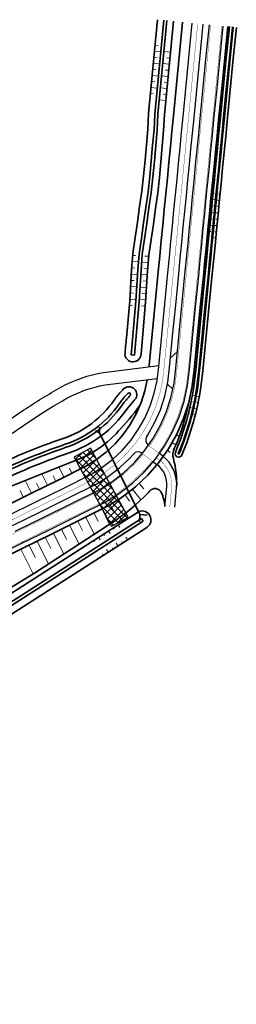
# Model space of a CAD drawing. Header units: metres. Extents: x 154839 to 161660, y 370737 to 378039.
# Tile 88 of 121: x 157021 to 157090, y 374573 to 374887. Entities that reach past the tile are written whole.
import ezdxf

# ---------------------------------------------------------------- set-up
doc = ezdxf.new("R2010")
doc.units = ezdxf.units.M
for name, pattern in [('VW-1-1_STREEP', [2, 1, -1]), ('VW-1-3_STREEP', [4, 1, -3]), ('VW-FP2-1000', [3, 0.3, -2.7])]:
    doc.linetypes.add(name, pattern=pattern)
for name, color, linetype, lineweight in [('B-WE-GW-TALUDARCERING_KORT-G', 100, 'Continuous', 18), ('B-WE-GW-TALUDARCERING_LANG-G', 100, 'Continuous', 18), ('B-WE-GW-TALUDARCERING_WATER-G', 130, 'Continuous', 18), ('N-WE-GW-GRONDWERK-G', 100, 'Continuous', 35), ('N-WE-GW-GRONDWERK_BERM-G', 100, 'Continuous', 35), ('N-WE-GW-WATERGANG-G', 130, 'Continuous', 35), ('n-we-kw-kunstwerk_duiker-g', 170, 'Continuous', 35), ('N-WE-VH-VERHARDING_KANTVERHARDING-G', 210, 'Continuous', 30), ('N-WE-VW-MARKERING_LANGS_STREEP_11_010-G', 7, 'VW-1-1_STREEP', 35), ('N-WE-VW-MARKERING_LANGS_STREEP_11_015-G', 7, 'VW-1-1_STREEP', 13), ('N-WE-VW-MARKERING_LANGS_STREEP_13_010-g', 7, 'VW-1-3_STREEP', 35), ('N-WE-VW-MARKERING_LANGS_STREEP_30270_010-G', 7, 'VW-FP2-1000', 35)]:
    doc.layers.add(name, color=color, linetype=linetype, lineweight=lineweight)
doc.layers.add('TDNL----_ontlastconstructie leidingen', color=160, linetype='Continuous')

msp = doc.modelspace()

# ---------------------------------------------------------------- hatches: boundary and pattern name
at = {"layer": 'TDNL----_ontlastconstructie leidingen'}
h = msp.add_hatch(dxfattribs=at)
h.set_pattern_fill('ANSI37', color=256, scale=0.5)
h.paths.add_polyline_path([(157052.96, 374727.25), (157055.59, 374728.69), (157043.59, 374750.7), (157038.32, 374747.83), (157050.32, 374725.82)])

# ---------------------------------------------------------------- linework, layer by layer
at = {"layer": 'B-WE-GW-TALUDARCERING_KORT-G'}
for p, q in [((157071.02, 374755.02), (157071.63, 374754.67, 0.35)), ((157068.11, 374750.02), (157069.04, 374749.35, 0.57)), ((157042.8, 374745.38, 0.06), (157042.15, 374746.7, 0.8)), ((157037.66, 374742.73, 0.01), (157036.88, 374744.32, 0.89)), ((157027.29, 374737.6), (157026.33, 374739.55, 1.08)), ((157032.48, 374740.16), (157031.6, 374741.93, 0.99)), ((157059.18, 374739.47), (157060.64, 374737.71, 1.14)), ((157022.1, 374735.05), (157021.06, 374737.16, 1.18)), ((157054.68, 374735.84), (157056, 374733.84, 1.2)), ((157044.7, 374730.01), (157046.05, 374727.27, 1.53)), ((157049.81, 374732.71), (157051.23, 374730.2, 1.44)), ((157039.51, 374727.46), (157041, 374724.41, 1.69)), ((157034.32, 374724.9), (157035.96, 374721.56, 1.86)), ((157029.12, 374722.35), (157030.92, 374718.7, 2.03)), ((157023.93, 374719.79), (157025.87, 374715.85, 2.2))]:
    msp.add_line(p, q, dxfattribs=at)
at = {"layer": 'B-WE-GW-TALUDARCERING_LANG-G'}
for p, q in [((157069.6, 374752.5), (157070.86, 374751.74, 0.73)), ((157040.25, 374744.02, 0.02), (157038.85, 374746.86, 1.6)), ((157029.88, 374738.88), (157028.07, 374742.56, 2.05)), ((157035.07, 374741.44), (157033.46, 374744.71, 1.82)), ((157024.69, 374736.33), (157022.68, 374740.41, 2.27)), ((157056.96, 374737.62), (157059.65, 374734.18, 2.18)), ((157052.27, 374734.24), (157054.88, 374730.06, 2.46)), ((157047.29, 374731.29), (157049.7, 374726.4, 2.72)), ((157042.1, 374728.73), (157044.8, 374723.24, 3.06)), ((157031.72, 374723.63), (157035.02, 374716.92, 3.73)), ((157036.91, 374726.18), (157039.91, 374720.08, 3.39)), ((157026.53, 374721.07), (157030.13, 374713.76, 4.07)), ((157021.34, 374718.52), (157025.23, 374710.62, 4.4))]:
    msp.add_line(p, q, dxfattribs=at)
at = {"layer": 'B-WE-GW-TALUDARCERING_WATER-G'}
for p, q in [((157064.02, 374877.34), (157066.01, 374877.15)), ((157064.21, 374879.28), (157065.2, 374879.18)), ((157063.84, 374875.4), (157064.83, 374875.31)), ((157069.11, 374877), (157067.02, 374877.2)), ((157068.93, 374875.07), (157067.88, 374875.17)), ((157063.47, 374871.53), (157064.46, 374871.44)), ((157063.65, 374873.47), (157065.64, 374873.28)), ((157068.74, 374873.14), (157066.65, 374873.34)), ((157068.56, 374871.21), (157067.51, 374871.31)), ((157063.28, 374869.59), (157065.27, 374869.4)), ((157068.37, 374869.28), (157066.28, 374869.48)), ((157062.91, 374865.72), (157064.9, 374865.53)), ((157063.1, 374867.66), (157064.09, 374867.56)), ((157068.01, 374865.42), (157065.91, 374865.62)), ((157068.19, 374867.35), (157067.14, 374867.45)), ((157062.73, 374863.78), (157063.72, 374863.69)), ((157067.64, 374861.55), (157065.55, 374861.75)), ((157067.82, 374863.48), (157066.78, 374863.58)), ((157082.74, 374832.03), (157083.24, 374831.98)), ((157084.97, 374831.75), (157084.48, 374831.8)), ((157082.34, 374827.96), (157082.84, 374827.91)), ((157082.54, 374829.99), (157083.54, 374829.9)), ((157084.78, 374829.74), (157083.78, 374829.84)), ((157084.58, 374827.72), (157084.08, 374827.77)), ((157082.14, 374825.93), (157083.14, 374825.83)), ((157084.38, 374825.71), (157083.39, 374825.81)), ((157081.74, 374821.86), (157082.74, 374821.76)), ((157081.94, 374823.89), (157082.44, 374823.84)), ((157083.99, 374821.68), (157082.99, 374821.77)), ((157084.18, 374823.69), (157083.69, 374823.74)), ((157081.55, 374819.82), (157082.04, 374819.77)), ((157083.59, 374817.65), (157082.6, 374817.74)), ((157083.79, 374819.66), (157083.29, 374819.71)), ((157058, 374812.14), (157057.08, 374812.18)), ((157060.92, 374811.99), (157062.23, 374811.89)), ((157057.79, 374808.15), (157056.77, 374808.21)), ((157058.92, 374810.09), (157056.92, 374810.19)), ((157059.92, 374810.06), (157062.04, 374809.9)), ((157058.63, 374806.1), (157056.64, 374806.21)), ((157059.63, 374806.07), (157061.7, 374805.94)), ((157060.62, 374808.01), (157061.85, 374807.93)), ((157058.38, 374802.11), (157056.39, 374802.24)), ((157057.55, 374804.16), (157056.51, 374804.22)), ((157059.38, 374802.08), (157061.45, 374801.96)), ((157060.36, 374804.03), (157061.62, 374803.96)), ((157057.29, 374800.18), (157056.27, 374800.24)), ((157060.13, 374800.04), (157061.33, 374799.97)), ((157056.99, 374796.2), (157055.98, 374796.27)), ((157058.14, 374798.12), (157056.14, 374798.27)), ((157059.14, 374798.09), (157061.18, 374797.99)), ((157059.92, 374796.05), (157061.04, 374796)), ((157076.12, 374767.57), (157077.1, 374767.37)), ((157075.72, 374765.63), (157076.21, 374765.53)), ((157078.32, 374767.1), (157077.34, 374767.3)), ((157077.93, 374765.17), (157077.44, 374765.27)), ((157074.83, 374761.77), (157075.32, 374761.64)), ((157075.32, 374763.69), (157076.29, 374763.44)), ((157077.53, 374763.25), (157076.55, 374763.49)), ((157077.05, 374761.34), (157076.56, 374761.46)), ((157049.3, 374724.29), (157049.84, 374723.44)), ((157050.87, 374725.29), (157051.14, 374724.86)), ((157052.43, 374726.29), (157052.97, 374725.44)), ((157044.6, 374721.29), (157044.87, 374720.86)), ((157046.17, 374722.29), (157046.71, 374721.44)), ((157047.74, 374723.29), (157048.01, 374722.86)), ((157052.29, 374719.51), (157051.75, 374720.36)), ((157053.84, 374720.5), (157053.57, 374720.93)), ((157055.39, 374721.49), (157054.85, 374722.34)), ((157049.19, 374717.53), (157048.65, 374718.37)), ((157050.74, 374718.52), (157050.47, 374718.94)), ((157047.64, 374716.54), (157047.37, 374716.96))]:
    msp.add_line(p, q, dxfattribs=at)
at = {"layer": 'N-WE-GW-GRONDWERK-G', "flags": 128}
for points in [[(157013.38, 374736.7), (157039.02, 374746.92), (157039.74, 374747.2), (157039.86, 374747.24), (157040.69, 374747.58), (157041.8, 374748.08), (157042.89, 374748.62), (157043.97, 374749.2), (157045.03, 374749.83), (157046.06, 374750.49), (157047.07, 374751.19), (157048.06, 374751.93), (157049.02, 374752.71), (157049.95, 374753.53), (157050.86, 374754.38), (157051.73, 374755.27), (157052.57, 374756.19), (157053.41, 374757.13), (157054.25, 374758.07), (157055.1, 374759.01), (157055.94, 374759.98), (157056.78, 374760.97), (157057.61, 374761.98), (157058.41, 374763.03), (157059.18, 374764.11), (157059.39, 374764.28)], [(156977.6, 374682.18), (156978.61, 374682.78), (156983, 374685.18), (156987.37, 374687.63), (156991.71, 374690.13), (156996.03, 374692.69), (157000.31, 374695.3), (157004.57, 374697.97), (157007.75, 374700), (157025.99, 374711.08), (157049.25, 374726.12), (157050.33, 374726.8), (157050.5, 374726.91), (157051.72, 374727.73), (157053.32, 374728.88), (157054.89, 374730.06), (157056.41, 374731.29), (157057.89, 374732.56), (157059.33, 374733.87), (157060.72, 374735.22), (157062.07, 374736.6), (157062.44, 374737.02)]]:
    msp.add_lwpolyline(points, dxfattribs=at)
for points in [[(157074.95, 374765.23), (157074, 374761.15, -0.051966), (157070.33, 374750.57, 0.178181), (157070.06, 374747.41, -0.077242), (157071.1, 374738.25, 16.336011)], [(157062.44, 374737.02, -0.558784), (157066.2, 374736.52, -0.103698), (157067.35, 374732.07, -2.312904)]]:
    msp.add_lwpolyline(points, format="xyb", dxfattribs=at)
at = {"layer": 'N-WE-GW-GRONDWERK_BERM-G', "flags": 128}
for points in [[(157013.16, 374714.49), (157022.13, 374718.91), (157031.1, 374723.32), (157040.08, 374727.74), (157049.18, 374732.29), (157053.74, 374735.13), (157057.99, 374738.41), (157061.89, 374742.09), (157065.41, 374746.15), (157068.5, 374750.54), (157071.14, 374755.21), (157073.3, 374760.13), (157074.95, 374765.23), (157076.09, 374770.48), (157076.72, 374775.69), (157077.7, 374785.64), (157078.67, 374795.59), (157079.64, 374805.54), (157080.13, 374810.52), (157080.62, 374815.5), (157081.11, 374820.47), (157081.59, 374825.45), (157082.08, 374830.42), (157082.57, 374835.4), (157083.06, 374840.38), (157083.54, 374845.35), (157084.03, 374850.33), (157084.52, 374855.31), (157085.49, 374865.26), (157086.47, 374875.21), (157087.44, 374885.16), (157087.44, 374885.19)], [(157062.23, 374776.62), (157062.29, 374777.1), (157063.26, 374787.05), (157064.24, 374797), (157065.21, 374806.96), (157065.7, 374811.93), (157066.19, 374816.91), (157066.68, 374821.88), (157067.16, 374826.86), (157067.65, 374831.84), (157068.14, 374836.81), (157068.62, 374841.79), (157069.11, 374846.77), (157069.6, 374851.74), (157070.09, 374856.72), (157071.06, 374866.67), (157072.04, 374876.62), (157073.01, 374886.58), (157073.01, 374886.59)], [(156973.17, 374710.98), (156979.84, 374714.26), (156984.33, 374716.46), (156988.81, 374718.67), (156993.3, 374720.88), (156997.79, 374723.09), (157006.76, 374727.5), (157015.73, 374731.92), (157024.7, 374736.33), (157033.67, 374740.75), (157042.14, 374744.97), (157045.47, 374747.04), (157048.57, 374749.43), (157051.42, 374752.12), (157053.99, 374755.09), (157056.24, 374758.29), (157058.17, 374761.7), (157059.75, 374765.29), (157060.96, 374769.02), (157061.72, 374772.53)]]:
    msp.add_lwpolyline(points, dxfattribs=at)
at = {"layer": 'N-WE-GW-WATERGANG-G', "flags": 128}
for points in [[(157065, 374887.36), (157064.02, 374877.41), (157063.06, 374867.44), (157062.14, 374857.42), (157061.88, 374852.41), (157061.45, 374847.48), (157061.02, 374842.52), (157060.54, 374837.57), (157060.01, 374832.68), (157059.27, 374827.78), (157058.56, 374822.81), (157057.85, 374817.86), (157057.13, 374812.81), (157056.73, 374807.7), (157056.11, 374797.73), (157055.06, 374785.86, 0.005527), (157054.56, 374780.48, 0.005527)], [(157054.56, 374780.48, 0.921571), (157059.72, 374780.74), (157061.15, 374797.31), (157061.79, 374807.29), (157062.27, 374812.27), (157062.98, 374817.22), (157063.69, 374822.18), (157064.39, 374827.13), (157065.08, 374832.09), (157065.61, 374837.06), (157066.1, 374842.04), (157066.53, 374847.02), (157066.95, 374852), (157067.22, 374857), (157068.13, 374866.96), (157069.1, 374876.91), (157070.08, 374886.86)], [(157011.98, 374569.13), (157009.77, 374575.81), (157007.86, 374583.56), (157001.33, 374606.76), (156997.48, 374622.31), (156996.24, 374627.23), (156994.97, 374632.16), (156993.67, 374637.1), (156992.34, 374642.04), (156990.97, 374646.99), (156989.55, 374651.94), (156988.07, 374656.87), (156986.57, 374661.82), (156984.98, 374666.73), (156983.37, 374671.62), (156980.94, 374678.9, -0.352122), (156982.25, 374682.42), (157005.49, 374696.3), (157058.61, 374730.23)], [(157059.86, 374728.27), (157006.71, 374694.32), (156985.08, 374681.4, 0.350725), (156983.77, 374677.89), (156987.19, 374667.45), (156988.8, 374662.51), (156990.3, 374657.55), (156991.78, 374652.6), (156993.21, 374647.62), (156994.59, 374642.66), (156995.92, 374637.7), (156997.22, 374632.75), (156998.49, 374627.81), (156999.74, 374622.87), (157003.59, 374607.36), (157010.11, 374584.15), (157012.01, 374576.46), (157014.22, 374569.76)], [(157015.18, 374570.03), (157012.97, 374576.73), (157011.08, 374584.41), (157004.55, 374607.62), (157000.71, 374623.12), (156999.46, 374628.05), (156998.19, 374633), (156996.89, 374637.95), (156995.55, 374642.92), (156994.17, 374647.89), (156992.74, 374652.88), (156991.25, 374657.84), (156989.75, 374662.81), (156988.14, 374667.76), (156986.53, 374672.67), (156984.95, 374677.41, -0.352122), (156986.26, 374680.94), (157007.24, 374693.47), (157060.4, 374727.42)], [(157061.25, 374725.24), (157008.44, 374691.51), (156989.07, 374679.94, 0.350725), (156987.75, 374676.43), (156990.36, 374668.49), (156991.98, 374663.51), (156993.48, 374658.51), (156994.98, 374653.54), (156996.41, 374648.52), (156997.8, 374643.53), (156999.14, 374638.55), (157000.45, 374633.58), (157001.72, 374628.63), (157002.97, 374623.68), (157006.81, 374608.21), (157013.33, 374585), (157015.23, 374577.29), (157015.85, 374575.42), (157017.43, 374570.67), (157019, 374565.91), (157020.56, 374561.16), (157021.1, 374559.49), (157021.38, 374558.66)]]:
    msp.add_lwpolyline(points, format="xyb", dxfattribs=at)
for points in [[(157066.99, 374887.17), (157066.01, 374877.21), (157065.05, 374867.26), (157064.13, 374857.28), (157063.87, 374852.27), (157063.44, 374847.31), (157063.01, 374842.33), (157062.52, 374837.37), (157061.99, 374832.42), (157061.25, 374827.49), (157060.54, 374822.53), (157059.83, 374817.58), (157059.11, 374812.59), (157058.72, 374807.56), (157058.1, 374797.58), (157056.59, 374780.45), (157057.59, 374780.36), (157059.1, 374797.51), (157059.72, 374807.49), (157060.11, 374812.48), (157060.82, 374817.43), (157061.53, 374822.39), (157062.24, 374827.34), (157062.98, 374832.29), (157063.52, 374837.27), (157064.01, 374842.24), (157064.44, 374847.22), (157064.87, 374852.21), (157065.13, 374857.2), (157066.04, 374867.16), (157067.01, 374877.12), (157067.98, 374887.07)], [(157060.4, 374727.42), (157059.86, 374728.27)]]:
    msp.add_lwpolyline(points, dxfattribs=at)
at = {"layer": 'N-WE-GW-WATERGANG-G'}
for points in [[(157090.18, 374884.92), (157090.18, 374884.89), (157089.2, 374874.94), (157088.23, 374864.99), (157087.25, 374855.04), (157086.77, 374850.06), (157086.28, 374845.08), (157085.79, 374840.11), (157085.31, 374835.13), (157084.82, 374830.16), (157084.33, 374825.18), (157083.84, 374820.2), (157083.36, 374815.23), (157082.87, 374810.25), (157082.38, 374805.28), (157081.41, 374795.32), (157080.43, 374785.37), (157079.46, 374775.39), (157078.82, 374770.13, -0.063615), (157072.77, 374748.52, -0.970051), (157070.69, 374749.36, 0.063531), (157076.59, 374770.4), (157076.59, 374770.4), (157077.22, 374775.63), (157078.19, 374785.59), (157079.17, 374795.54), (157080.14, 374805.49), (157080.63, 374810.47), (157081.12, 374815.45), (157081.6, 374820.42), (157082.09, 374825.4), (157082.58, 374830.38), (157083.07, 374835.35), (157083.55, 374840.33), (157084.04, 374845.3), (157084.53, 374850.28), (157085.01, 374855.26), (157085.99, 374865.21), (157086.96, 374875.16), (157087.94, 374885.11), (157087.94, 374885.14)], [(157089.18, 374885.01), (157089.18, 374884.99), (157088.21, 374875.04), (157087.23, 374865.09), (157086.26, 374855.13), (157085.77, 374850.16), (157085.28, 374845.18), (157084.8, 374840.21), (157084.31, 374835.23), (157083.82, 374830.25), (157083.34, 374825.28), (157082.85, 374820.3), (157082.36, 374815.33), (157081.87, 374810.35), (157081.39, 374805.37), (157080.41, 374795.42), (157079.44, 374785.47), (157078.46, 374775.5), (157077.83, 374770.25, -0.063503), (157071.86, 374748.92, -0.911174), (157071.62, 374749.01, 0.063514), (157077.58, 374770.28), (157078.21, 374775.52), (157079.19, 374785.49), (157080.16, 374795.44), (157081.14, 374805.4), (157081.62, 374810.37), (157082.11, 374815.35), (157082.6, 374820.33), (157083.09, 374825.3), (157083.57, 374830.28), (157084.06, 374835.25), (157084.55, 374840.23), (157085.04, 374845.21), (157085.52, 374850.18), (157086.01, 374855.16), (157086.98, 374865.11), (157087.96, 374875.06), (157088.93, 374885.02), (157088.94, 374885.04)], [(156990.3, 374734.34, 0.014571), (157009.64, 374743.29, -0.034998), (157034.89, 374753.82, 0.160957), (157051.13, 374766.02, -0.042477), (157053.65, 374769.06, 0.008892), (157053.94, 374769.41)], [(157056.28, 374767.53, 0.976865), (157055.46, 374768.11, -0.009166), (157055.11, 374767.7, 0.043137), (157052.77, 374764.88, -0.160957), (157035.52, 374751.93, 0.034998), (157010.53, 374741.51, -0.014564), (156991.1, 374732.51, -0.012952)], [(156991.5, 374731.6, 0.01456), (157010.98, 374740.61, -0.034998), (157035.84, 374750.98, 0.160957), (157053.59, 374764.31, -0.043485), (157055.84, 374767.02, 0.010788), (157056.28, 374767.53)], [(157053.9, 374769.36, -0.927946), (157058.04, 374766.54, -0.016395), (157057.3, 374765.65, 0.044228), (157055.23, 374763.17, -0.160957), (157036.48, 374749.09, 0.034998), (157011.88, 374738.83, -0.014552), (156992.31, 374729.77, -0.012952)], [(157061.25, 374725.24), (157061.64, 374725.49, 0.898274), (157059.03, 374730.5), (157058.61, 374730.23)]]:
    msp.add_lwpolyline(points, format="xyb", dxfattribs=at)
at = {"layer": 'n-we-kw-kunstwerk_duiker-g'}
for p, q in [((157046.41, 374755.59), (157059.39, 374729.5)), ((157059.39, 374729.5), (157059.2, 374727.24)), ((157059.39, 374729.5), (157061.64, 374729.31))]:
    msp.add_line(p, q, dxfattribs=at)
at = {"layer": 'n-we-kw-kunstwerk_duiker-g', "flags": 128}
msp.add_lwpolyline([(157046.41, 374757.4), (157046.41, 374755.59), (157045.13, 374756.27)], dxfattribs=at)
at = {"layer": 'N-WE-VH-VERHARDING_KANTVERHARDING-G'}
for p, q in [((157067.35, 374732.07), (157067.96, 374738.34)), ((157070.48, 374731.84), (157071.08, 374737.98))]:
    msp.add_line(p, q, dxfattribs=at)
at = {"layer": 'N-WE-VH-VERHARDING_KANTVERHARDING-G', "flags": 128}
for points in [[(157012.5, 374715.84), (157021.47, 374720.25), (157030.44, 374724.67), (157039.41, 374729.08), (157048.46, 374733.6), (157052.89, 374736.36), (157057.02, 374739.55), (157060.81, 374743.13), (157064.23, 374747.08), (157067.23, 374751.34), (157069.8, 374755.89), (157071.89, 374760.66), (157073.51, 374765.63), (157074.61, 374770.72), (157075.23, 374775.83), (157076.2, 374785.78), (157077.18, 374795.74), (157078.15, 374805.69), (157078.64, 374810.67), (157079.13, 374815.64), (157079.61, 374820.62), (157080.1, 374825.59), (157080.59, 374830.57), (157081.08, 374835.55), (157081.56, 374840.52), (157082.05, 374845.5), (157082.54, 374850.48), (157083.02, 374855.45), (157084, 374865.4), (157084.97, 374875.36), (157085.95, 374885.31), (157085.95, 374885.33)], [(157017.1, 374729.14), (157026.07, 374733.55), (157035.04, 374737.97), (157043.65, 374742.26), (157047.24, 374744.49), (157050.59, 374747.08), (157053.66, 374749.98), (157056.43, 374753.18), (157058.86, 374756.63), (157060.94, 374760.31), (157062.64, 374764.19), (157063.95, 374768.21), (157064.85, 374772.34), (157065.38, 374776.8), (157066.35, 374786.75), (157067.32, 374796.7), (157068.3, 374806.65), (157068.79, 374811.63), (157069.27, 374816.61), (157069.76, 374821.58), (157070.25, 374826.56), (157070.74, 374831.54), (157071.22, 374836.51), (157071.71, 374841.49), (157072.2, 374846.46), (157072.68, 374851.44), (157073.17, 374856.42), (157074.15, 374866.37), (157075.12, 374876.32), (157076.09, 374886.27), (157076.1, 374886.29)], [(157019.53, 374724.2), (157028.5, 374728.62), (157037.47, 374733.03), (157046.32, 374737.45), (157050.38, 374739.98), (157054.16, 374742.89), (157057.63, 374746.18), (157060.76, 374749.79), (157063.51, 374753.69), (157065.86, 374757.85), (157067.78, 374762.23), (157069.26, 374766.77), (157070.27, 374771.44), (157070.85, 374776.26), (157071.82, 374786.21), (157072.8, 374796.17), (157073.77, 374806.12), (157074.26, 374811.09), (157074.75, 374816.07), (157075.23, 374821.05), (157075.72, 374826.02), (157076.21, 374831), (157076.7, 374835.98), (157077.18, 374840.95), (157077.67, 374845.93), (157078.16, 374850.9), (157078.65, 374855.88), (157079.62, 374865.83), (157080.59, 374875.79), (157081.57, 374885.74), (157081.57, 374885.76)], [(157061.6, 374754.44), (157061.82, 374754.76), (157064.07, 374758.75), (157065.91, 374762.94), (157067.33, 374767.29), (157068.3, 374771.77), (157068.86, 374776.46), (157069.83, 374786.41), (157070.81, 374796.36), (157071.78, 374806.31), (157072.27, 374811.29), (157072.76, 374816.27), (157073.24, 374821.24), (157073.73, 374826.22), (157074.22, 374831.19), (157074.71, 374836.17), (157075.19, 374841.15), (157075.68, 374846.12), (157076.17, 374851.1), (157076.65, 374856.08), (157077.63, 374866.03), (157078.6, 374875.98), (157079.58, 374885.93), (157079.58, 374885.95)], [(157069.16, 374779.55), (157071.37, 374781.59)], [(157068.16, 374771.13), (157069.85, 374769.51)], [(157062.08, 374751.66), (157062.03, 374751.69)], [(157018.64, 374726), (157027.62, 374730.41), (157036.59, 374734.83), (157045.35, 374739.2), (157049.23, 374741.62), (157052.86, 374744.42), (157056.19, 374747.56), (157057.3, 374748.84)], [(157060.02, 374749.13), (157060.12, 374749.05)], [(157066.57, 374748.26), (157065.58, 374749)], [(157063.63, 374746.39), (157064.82, 374745.5)]]:
    msp.add_lwpolyline(points, dxfattribs=at)
for points in [[(156968.25, 374726.38), (157004.05, 374750.57), (157022.32, 374762.9, -0.02178), (157034.12, 374770.13, -0.087717), (157047.74, 374774.82), (157065.4, 374777.02)], [(156970.49, 374723.07), (157006.29, 374747.25), (157024.56, 374759.58, -0.02178), (157036.06, 374766.63, -0.087288), (157048.3, 374770.86), (157064.92, 374772.93)]]:
    msp.add_lwpolyline(points, format="xyb", dxfattribs=at)
at = {"layer": 'N-WE-VH-VERHARDING_KANTVERHARDING-G'}
for centre, radius, start, end in [((157063.23, 374753.29), 2, 144.829, 232.9192), ((157058.81, 374747.53), 2, 52.9192, 139.0995), ((157060, 374739.11), 8, 354.4566, 52.9192), ((157059.63, 374739.09), 11.5, 354.4566, 52.9192)]:
    msp.add_arc(centre, radius, start, end, dxfattribs=at)
at = {"layer": 'N-WE-VW-MARKERING_LANGS_STREEP_11_010-G', "const_width": 0.1, "flags": 128}
for points in [[(157062.4, 374751.41), (157063.85, 374753.48), (157066.22, 374757.68), (157068.16, 374762.09), (157069.64, 374766.67), (157070.67, 374771.38), (157071.25, 374776.22), (157072.22, 374786.17), (157073.2, 374796.13), (157074.17, 374806.08), (157074.66, 374811.06), (157075.15, 374816.03), (157075.63, 374821.01), (157076.12, 374825.98), (157076.61, 374830.96), (157077.09, 374835.94), (157077.58, 374840.91), (157078.07, 374845.89), (157078.56, 374850.87), (157079.04, 374855.84), (157080.02, 374865.79), (157080.99, 374875.75), (157081.97, 374885.7), (157081.97, 374885.72)], [(157065.27, 374749.25), (157066.89, 374751.56), (157069.44, 374756.06), (157071.52, 374760.81), (157073.12, 374765.73), (157074.22, 374770.79), (157074.83, 374775.87), (157075.8, 374785.82), (157076.78, 374795.78), (157077.75, 374805.73), (157078.24, 374810.7), (157078.73, 374815.68), (157079.22, 374820.66), (157079.7, 374825.63), (157080.19, 374830.61), (157080.68, 374835.59), (157081.16, 374840.56), (157081.65, 374845.54), (157082.14, 374850.51), (157082.63, 374855.49), (157083.6, 374865.44), (157084.58, 374875.4), (157085.55, 374885.35), (157085.55, 374885.37)]]:
    msp.add_lwpolyline(points, dxfattribs=at)
at = {"layer": 'N-WE-VW-MARKERING_LANGS_STREEP_11_015-G', "const_width": 0.1, "flags": 128}
for points in [[(157065.58, 374749), (157062.08, 374751.66)], [(157060.12, 374749.05), (157063.63, 374746.39)]]:
    msp.add_lwpolyline(points, dxfattribs=at)
at = {"layer": 'N-WE-VW-MARKERING_LANGS_STREEP_13_010-g', "const_width": 0.1, "flags": 128}
for points in [[(156745.32, 374583.46), (156756.58, 374590.39), (156760.85, 374592.93), (156765.13, 374595.52), (156769.43, 374598.09), (156773.75, 374600.64), (156778.08, 374603.15), (156782.43, 374605.64), (156786.8, 374608.1), (156791.18, 374610.53), (156795.58, 374612.93), (156800, 374615.3), (156804.43, 374617.64), (156808.88, 374619.95), (156813.34, 374622.23), (156817.82, 374624.48), (156822.31, 374626.71), (156826.8, 374628.91), (156831.28, 374631.12), (156835.77, 374633.33), (156840.25, 374635.54), (156844.74, 374637.74), (156849.23, 374639.95), (156853.71, 374642.16), (156858.2, 374644.37), (156862.69, 374646.57), (156867.17, 374648.78), (156871.66, 374650.99), (156876.14, 374653.2), (156880.63, 374655.41), (156885.12, 374657.61), (156889.6, 374659.82), (156894.09, 374662.03), (156898.58, 374664.24), (156903.06, 374666.44), (156907.55, 374668.65), (156912.03, 374670.86), (156916.52, 374673.07), (156921.01, 374675.27), (156925.49, 374677.48), (156929.98, 374679.69), (156934.47, 374681.9), (156936.48, 374682.89), (156938.95, 374684.1), (156943.44, 374686.31), (156947.92, 374688.52), (156952.41, 374690.73), (156956.9, 374692.94), (156961.38, 374695.14), (156965.87, 374697.35), (156970.36, 374699.56), (156974.84, 374701.77), (156977.15, 374702.9), (156979.33, 374703.97), (156983.81, 374706.18), (156988.3, 374708.39), (156992.79, 374710.6), (156997.27, 374712.8), (157001.76, 374715.01), (157010.73, 374719.43), (157019.7, 374723.84), (157028.68, 374728.26), (157037.65, 374732.67), (157046.51, 374737.1), (157050.6, 374739.65), (157054.42, 374742.59), (157057.92, 374745.9), (157060.44, 374748.81)], [(156745.87, 374581.03), (156757.95, 374587.02), (156762.71, 374589.84), (156766.99, 374592.43), (156771.27, 374594.99), (156775.57, 374597.53), (156779.88, 374600.03), (156784.21, 374602.51), (156788.56, 374604.95), (156792.92, 374607.37), (156797.3, 374609.76), (156801.69, 374612.12), (156806.1, 374614.45), (156810.53, 374616.75), (156814.97, 374619.02), (156819.43, 374621.26), (156823.9, 374623.48), (156828.39, 374625.68), (156832.87, 374627.89), (156837.36, 374630.1), (156841.84, 374632.31), (156846.33, 374634.51), (156850.82, 374636.72), (156855.3, 374638.93), (156859.79, 374641.14), (156864.27, 374643.34), (156868.76, 374645.55), (156873.25, 374647.76), (156877.73, 374649.97), (156882.22, 374652.18), (156886.71, 374654.38), (156891.19, 374656.59), (156895.68, 374658.8), (156900.16, 374661.01), (156904.65, 374663.21), (156909.14, 374665.42), (156913.62, 374667.63), (156918.11, 374669.84), (156922.6, 374672.04), (156927.08, 374674.25), (156931.57, 374676.46), (156936.05, 374678.67), (156938.07, 374679.66), (156940.54, 374680.87), (156945.03, 374683.08), (156949.51, 374685.29), (156954, 374687.5), (156958.49, 374689.71), (156962.97, 374691.91), (156967.46, 374694.12), (156971.94, 374696.33), (156976.43, 374698.54), (156978.74, 374699.67), (156980.92, 374700.74), (156985.4, 374702.95), (156989.89, 374705.16), (156994.38, 374707.37), (156998.86, 374709.57), (157003.35, 374711.78), (157012.32, 374716.2), (157021.29, 374720.61), (157030.27, 374725.03), (157039.24, 374729.44), (157048.26, 374733.95), (157052.66, 374736.69), (157056.76, 374739.85), (157060.52, 374743.41), (157063.31, 374746.63)]]:
    msp.add_lwpolyline(points, dxfattribs=at)
at = {"layer": 'N-WE-VW-MARKERING_LANGS_STREEP_30270_010-G', "const_width": 0.1, "flags": 128}
msp.add_lwpolyline([(156758.73, 374596.5), (156762.99, 374599.07), (156767.31, 374601.66), (156771.65, 374604.22), (156776.01, 374606.75), (156780.39, 374609.25), (156784.78, 374611.72), (156789.19, 374614.16), (156793.61, 374616.58), (156798.05, 374618.96), (156802.51, 374621.31), (156806.98, 374623.64), (156811.46, 374625.93), (156815.97, 374628.2), (156820.48, 374630.43), (156824.96, 374632.64), (156829.45, 374634.84), (156833.94, 374637.05), (156838.42, 374639.26), (156842.91, 374641.47), (156847.39, 374643.68), (156851.88, 374645.88), (156856.37, 374648.09), (156860.85, 374650.3), (156865.34, 374652.51), (156869.83, 374654.71), (156874.31, 374656.92), (156878.8, 374659.13), (156883.28, 374661.34), (156887.77, 374663.54), (156892.26, 374665.75), (156896.74, 374667.96), (156901.23, 374670.17), (156905.72, 374672.37), (156910.2, 374674.58), (156914.69, 374676.79), (156919.17, 374679), (156923.66, 374681.21), (156928.15, 374683.41), (156932.63, 374685.62), (156934.65, 374686.61), (156937.12, 374687.83), (156941.61, 374690.04), (156946.09, 374692.24), (156950.58, 374694.45), (156955.15, 374696.7), (156959.37, 374698.78), (156964.12, 374701.12), (156968.57, 374703.3), (156973.01, 374705.49), (156975.32, 374706.62), (156977.5, 374707.7), (156981.98, 374709.9), (156986.47, 374712.11), (156990.95, 374714.32), (156995.44, 374716.53), (156999.93, 374718.74), (157008.9, 374723.15), (157017.87, 374727.57), (157026.84, 374731.98), (157035.82, 374736.4), (157044.5, 374740.73), (157048.24, 374743.06), (157051.72, 374745.75), (157054.92, 374748.77), (157057.81, 374752.1), (157060.34, 374755.7), (157062.51, 374759.53), (157064.28, 374763.56), (157065.64, 374767.75), (157066.57, 374772.05), (157067.12, 374776.63), (157068.09, 374786.58), (157069.07, 374796.53), (157070.04, 374806.48), (157070.53, 374811.46), (157071.02, 374816.44), (157071.5, 374821.41), (157071.99, 374826.39), (157072.48, 374831.36), (157072.96, 374836.34), (157073.45, 374841.32), (157073.94, 374846.29), (157074.43, 374851.27), (157074.91, 374856.25), (157075.89, 374866.2), (157076.86, 374876.15), (157077.84, 374886.1), (157077.84, 374886.12)], dxfattribs=at)
msp.add_lwpolyline([(157064.68, 374747.64), (157065.58, 374746.96, -0.260772), (157069.5, 374738.02), (157068.91, 374731.92)], format="xyb", dxfattribs=at)
at = {"layer": 'TDNL----_ontlastconstructie leidingen', "flags": 128}
msp.add_lwpolyline([(157052.96, 374727.25), (157055.59, 374728.69), (157043.59, 374750.7), (157038.32, 374747.83), (157050.32, 374725.82)], close=True, dxfattribs=at)

doc.saveas('drawing.dxf')
